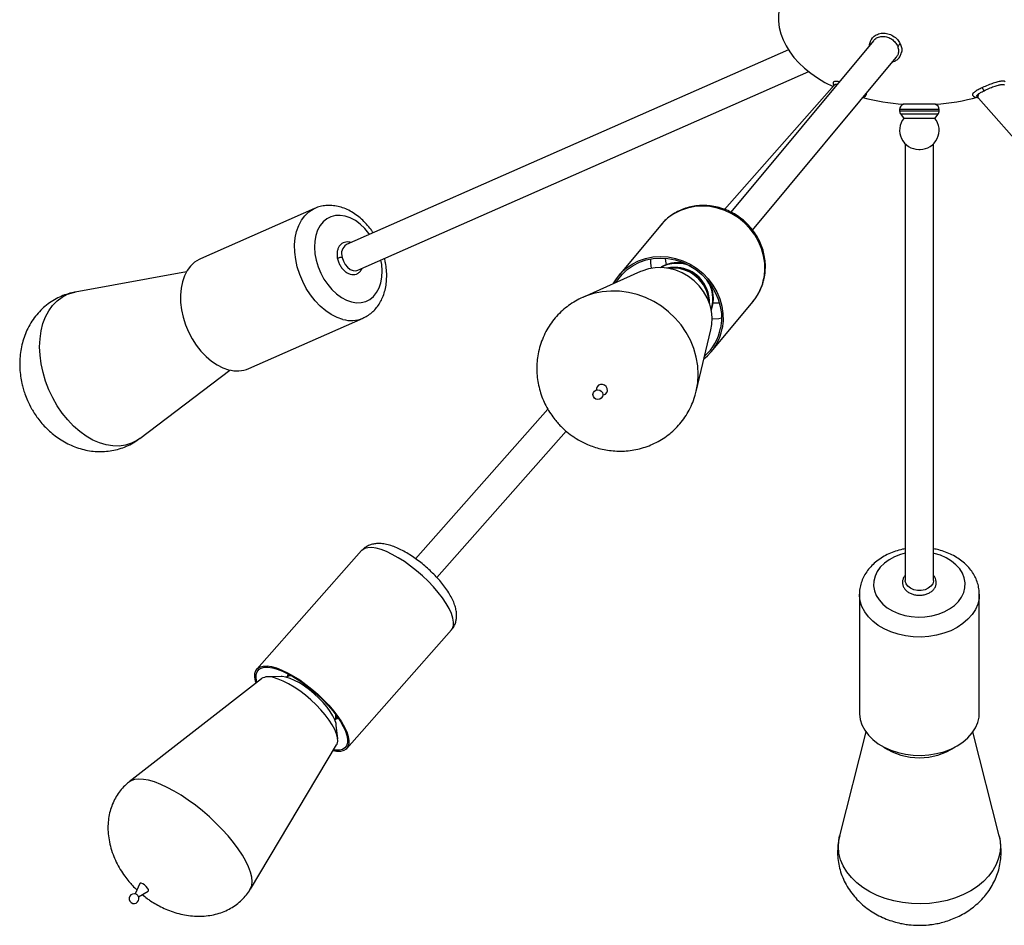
# Model space of a CAD drawing. Header units: millimetres. Extents: x 480 to 865, y 441 to 710.
# Tile 1 of 23: x 485 to 520, y 442 to 474. Entities that reach past the tile are written whole.
import ezdxf

# ---------------------------------------------------------------- set-up
doc = ezdxf.new("R2010")
doc.units = ezdxf.units.MM

msp = doc.modelspace()

# ---------------------------------------------------------------- linework, layer by layer
at = {"color": 7, "linetype": 'Continuous', "lineweight": 25}
for p, q in [((515.062, 472.993), (510.011, 466.908)), ((512.046, 472.672), (496.377, 465.762)), ((510.781, 466.269), (515.871, 472.401)), ((496.78, 464.847), (512.767, 471.897)), ((513.679, 471.423), (509.78, 467.009)), ((518.732, 471.024), (518.783, 470.958)), ((517.171, 470.737), (516.128, 470.737)), ((517.258, 470.737), (517.171, 470.737)), ((518.785, 470.955), (533.931, 453.813)), ((515.993, 470.548), (515.993, 470.504)), ((516.033, 470.384), (516.143, 470.237)), ((517.243, 470.237), (517.353, 470.384)), ((517.393, 470.504), (517.393, 470.548)), ((517.158, 470.237), (516.143, 470.237)), ((517.243, 470.237), (517.158, 470.237)), ((516.193, 469.333), (516.193, 453.845)), ((517.193, 453.845), (517.193, 469.333)), ((516.669, 469.137), (516.717, 469.137)), ((495.249, 467.04), (491.198, 465.254)), ((495.236, 467.035), (495.249, 467.04)), ((507.522, 466.453), (506.04, 464.667)), ((490.706, 464.797), (486.755, 464.074)), ((506.808, 464.802), (504.753, 463.885)), ((508.602, 464.773), (508.587, 464.782)), ((508.954, 464.478), (508.943, 464.491)), ((509.31, 461.953), (510.793, 463.739)), ((492.913, 461.366), (496.964, 463.152)), ((508.779, 460.544), (509.302, 462.733)), ((489.045, 458.881), (492.244, 461.31)), ((505.242, 460.607), (505.242, 460.605)), ((505.465, 460.421), (505.466, 460.421)), ((503.518, 459.922), (498.829, 454.615)), ((499.579, 453.953), (504.165, 459.144)), ((496.914, 454.902), (493.203, 450.702)), ((514.568, 453.355), (514.568, 449.155)), ((518.818, 449.155), (518.818, 453.355)), ((496.388, 447.888), (500.099, 452.088)), ((494.06, 450.434), (493.578, 450.424)), ((494.292, 450.437), (494.242, 450.411)), ((494.309, 450.531), (494.269, 450.425)), ((493.367, 450.36), (488.672, 446.695)), ((495.971, 448.883), (495.991, 448.935)), ((495.982, 448.911), (496.083, 448.964)), ((496.066, 448.225), (496.017, 448.705)), ((514.794, 448.473), (513.864, 444.786)), ((519.521, 444.786), (518.592, 448.473)), ((492.97, 442.897), (496.029, 448.008)), ((489.047, 443.09), (488.883, 442.724)), ((489.004, 442.618), (489.346, 442.825))]:
    msp.add_line(p, q, dxfattribs=at)
at = {"color": 8, "linetype": 'Continuous', "lineweight": 25}
for p, q in [((517.393, 470.548), (515.993, 470.548)), ((515.993, 470.504), (517.393, 470.504)), ((517.353, 470.384), (516.033, 470.384))]:
    msp.add_line(p, q, dxfattribs=at)
at = {"color": 8, "linetype": 'Continuous', "lineweight": 25, "flags": 128}
for points in [[(496.249, 463.107), (496.044, 463.176), (495.84, 463.278), (495.64, 463.412), (495.449, 463.574), (495.269, 463.762), (495.103, 463.972), (494.954, 464.203), (494.825, 464.448), (494.718, 464.704), (494.635, 464.968), (494.577, 465.233), (494.545, 465.496), (494.54, 465.752), (494.561, 465.997), (494.609, 466.227), (494.683, 466.437), (494.781, 466.624), (494.902, 466.785), (495.043, 466.917), (495.202, 467.018), (495.236, 467.035)], [(511.183, 464.571), (511.214, 464.831), (511.21, 465.096), (511.171, 465.361), (511.098, 465.621), (510.991, 465.872), (510.853, 466.11), (510.686, 466.331), (510.493, 466.531), (510.277, 466.705), (510.042, 466.853), (509.792, 466.97), (509.531, 467.056), (509.263, 467.107), (508.994, 467.125), (508.727, 467.107), (508.468, 467.056), (508.221, 466.97), (507.989, 466.853), (507.778, 466.705), (507.59, 466.531), (507.522, 466.453)], [(497.197, 466.124), (497.176, 466.152), (497.026, 466.329), (496.864, 466.483), (496.692, 466.608), (496.514, 466.703), (496.335, 466.766), (496.158, 466.794), (495.988, 466.788), (495.828, 466.748), (495.681, 466.674), (495.552, 466.568), (495.442, 466.432), (495.355, 466.27), (495.293, 466.085), (495.255, 465.881), (495.245, 465.663), (495.261, 465.436), (495.304, 465.205), (495.372, 464.974), (495.464, 464.749), (495.578, 464.536), (495.711, 464.338), (495.861, 464.161), (496.024, 464.007), (496.196, 463.882), (496.373, 463.787), (496.553, 463.724), (496.553, 463.724)], [(496.553, 463.724), (496.729, 463.695), (496.9, 463.701), (497.06, 463.742), (497.206, 463.816), (497.336, 463.922), (497.445, 464.058), (497.532, 464.22), (497.595, 464.405), (497.632, 464.608), (497.642, 464.826), (497.626, 465.054), (497.6, 465.209)], [(507.157, 465.249), (507.163, 465.096), (507.185, 464.918)], [(507.721, 465.05), (507.702, 465.169), (507.694, 465.274)], [(489.045, 458.881), (488.943, 458.811), (488.749, 458.711), (488.541, 458.645), (488.322, 458.613), (488.094, 458.615), (487.859, 458.651), (487.622, 458.722), (487.384, 458.826), (487.15, 458.961), (486.921, 459.127), (486.701, 459.32), (486.493, 459.539), (486.299, 459.781), (486.121, 460.043), (485.963, 460.321), (485.825, 460.612), (485.709, 460.913), (485.618, 461.219), (485.552, 461.526), (485.511, 461.832), (485.498, 462.131), (485.511, 462.421), (485.55, 462.697), (485.616, 462.956), (485.706, 463.196), (485.821, 463.412), (485.958, 463.602), (486.116, 463.764), (486.293, 463.895), (486.487, 463.995), (486.695, 464.061), (486.755, 464.074)], [(508.782, 460.557), (508.833, 460.85), (508.85, 461.155), (508.832, 461.462), (508.779, 461.769), (508.693, 462.07), (508.573, 462.363), (508.421, 462.643), (508.24, 462.907), (508.032, 463.152), (507.799, 463.374), (507.544, 463.572), (507.271, 463.741), (506.982, 463.881), (506.682, 463.989), (506.374, 464.064), (506.062, 464.105), (505.75, 464.112), (505.442, 464.085), (505.142, 464.023), (504.854, 463.928), (504.752, 463.885)], [(509.602, 463.69), (509.566, 463.685), (509.377, 463.676)], [(509.346, 463.125), (509.576, 463.142), (509.676, 463.157)], [(500.17, 452.246), (500.175, 452.37), (500.15, 452.512), (500.098, 452.671), (500.018, 452.845), (499.913, 453.029), (499.783, 453.222), (499.632, 453.419), (499.461, 453.618), (499.274, 453.814), (499.074, 454.005), (498.864, 454.187), (498.648, 454.357), (498.43, 454.513), (498.213, 454.651), (498.001, 454.77), (497.797, 454.866), (497.606, 454.939), (497.43, 454.988), (497.273, 455.01), (497.136, 455.007), (497.023, 454.978), (496.936, 454.924), (496.914, 454.902)], [(516.193, 454.809), (516.028, 454.764), (515.814, 454.681), (515.62, 454.577), (515.45, 454.453), (515.308, 454.312), (515.197, 454.158), (515.119, 453.994), (515.076, 453.823), (515.07, 453.65), (515.099, 453.477), (515.164, 453.31), (515.264, 453.152), (515.395, 453.006), (515.555, 452.876), (515.741, 452.764), (515.948, 452.673), (516.172, 452.605), (516.407, 452.562), (516.648, 452.545), (516.891, 452.553), (517.129, 452.587), (517.358, 452.646), (517.358, 452.646)], [(517.358, 452.646), (517.571, 452.728), (517.765, 452.833), (517.935, 452.957), (518.077, 453.097), (518.189, 453.251), (518.267, 453.416), (518.309, 453.586), (518.316, 453.76), (518.286, 453.932), (518.221, 454.099), (518.122, 454.257), (517.99, 454.403), (517.83, 454.533), (517.644, 454.645), (517.438, 454.736), (517.214, 454.804), (517.193, 454.809)], [(517.562, 451.97), (517.302, 451.901), (517.031, 451.856), (516.754, 451.838), (516.476, 451.845), (516.202, 451.878), (515.936, 451.936), (515.684, 452.019), (515.448, 452.125), (515.234, 452.251), (515.045, 452.397), (514.884, 452.558), (514.754, 452.734), (514.657, 452.92), (514.595, 453.113), (514.569, 453.311), (514.568, 453.358)], [(518.818, 453.357), (518.807, 453.2), (518.76, 453.004), (518.679, 452.815), (518.563, 452.634), (518.415, 452.466), (518.238, 452.313), (518.034, 452.178), (517.808, 452.063), (517.562, 451.97)], [(500.099, 452.088), (500.138, 452.144), (500.17, 452.246)], [(494.371, 450.498), (494.303, 450.463), (494.272, 450.426)], [(489.363, 446.754), (489.175, 446.789), (489.006, 446.797), (488.86, 446.78), (488.739, 446.737), (488.672, 446.695)], [(492.97, 442.898), (492.979, 442.913), (493.021, 443.028), (493.034, 443.165), (493.019, 443.322), (492.976, 443.496), (492.906, 443.686), (492.808, 443.89), (492.685, 444.104), (492.538, 444.327), (492.369, 444.554), (492.179, 444.784), (491.972, 445.014), (491.75, 445.24), (491.516, 445.46), (491.273, 445.671), (491.023, 445.87), (490.77, 446.055), (490.517, 446.224), (490.267, 446.374), (490.024, 446.503), (489.791, 446.611), (489.569, 446.695), (489.363, 446.754)], [(519.566, 444.451), (519.553, 444.221), (519.503, 443.993), (519.418, 443.771), (519.299, 443.557), (519.147, 443.354), (518.964, 443.165), (518.753, 442.991), (518.515, 442.836), (518.255, 442.7), (517.975, 442.586), (517.679, 442.495), (517.37, 442.428), (517.054, 442.386), (516.732, 442.37), (516.41, 442.38), (516.092, 442.416), (515.781, 442.476), (515.481, 442.561), (515.197, 442.67), (514.932, 442.801), (514.688, 442.952), (514.47, 443.121), (514.28, 443.307), (514.121, 443.507), (513.993, 443.718), (513.9, 443.939), (513.841, 444.165), (513.819, 444.395), (513.833, 444.625), (513.864, 444.786)]]:
    msp.add_lwpolyline(points, dxfattribs=at)
at = {"color": 7, "linetype": 'Continuous', "lineweight": 25, "flags": 128}
for points in [[(491.198, 465.254), (491.152, 465.232), (490.992, 465.131), (490.851, 464.999), (490.731, 464.838), (490.633, 464.651), (490.559, 464.44), (490.511, 464.211), (490.489, 463.966), (490.495, 463.71), (490.527, 463.447), (490.585, 463.181), (490.668, 462.918), (490.775, 462.662), (490.904, 462.416), (491.053, 462.186), (491.218, 461.975), (491.399, 461.787), (491.59, 461.625), (491.789, 461.492), (491.993, 461.39), (492.198, 461.321)], [(496.225, 465.304), (496.267, 465.176), (496.331, 465.056), (496.414, 464.956), (496.51, 464.881), (496.61, 464.837), (496.708, 464.828), (496.78, 464.847)], [(505.84, 464.37), (505.947, 464.545), (506.108, 464.744), (506.296, 464.919), (506.507, 465.067), (506.738, 465.184), (506.986, 465.269), (507.245, 465.321), (507.511, 465.339), (507.781, 465.321), (508.048, 465.269), (508.309, 465.184), (508.56, 465.067), (508.795, 464.919), (509.011, 464.744), (509.204, 464.545), (509.371, 464.324), (509.509, 464.086), (509.615, 463.835), (509.689, 463.575), (509.728, 463.31), (509.731, 463.045), (509.7, 462.785)], [(505.932, 464.411), (505.996, 464.51), (506.152, 464.704), (506.335, 464.874), (506.54, 465.017), (506.765, 465.131), (507.005, 465.214), (507.257, 465.264), (507.516, 465.281), (507.778, 465.264), (508.038, 465.214), (508.291, 465.131), (508.535, 465.017), (508.763, 464.874), (508.973, 464.704), (509.161, 464.51), (509.323, 464.296), (509.457, 464.064), (509.561, 463.82), (509.632, 463.567), (509.67, 463.31), (509.673, 463.053), (509.643, 462.8)], [(509.302, 462.733), (509.335, 462.922), (509.345, 463.163), (509.319, 463.405), (509.26, 463.645), (509.166, 463.876), (509.042, 464.094), (508.888, 464.295), (508.708, 464.474), (508.507, 464.628), (508.287, 464.755), (508.054, 464.85), (507.812, 464.913), (507.566, 464.942), (507.321, 464.936), (507.083, 464.896), (506.855, 464.822), (506.808, 464.802)], [(505.466, 460.421), (505.49, 460.424), (505.558, 460.453), (505.607, 460.507), (505.63, 460.576), (505.623, 460.651), (505.588, 460.72), (505.53, 460.773), (505.458, 460.801), (505.382, 460.801), (505.314, 460.772), (505.265, 460.718), (505.242, 460.649), (505.242, 460.607)], [(517.193, 453.845), (517.192, 453.82), (517.164, 453.725), (517.101, 453.639), (517.008, 453.568), (516.892, 453.517), (516.761, 453.491), (516.625, 453.491), (516.494, 453.517), (516.377, 453.568), (516.284, 453.639), (516.222, 453.725), (516.194, 453.82), (516.193, 453.845)], [(493.172, 450.208), (493.152, 450.277), (493.128, 450.42), (493.132, 450.543), (493.165, 450.645), (493.225, 450.724), (493.313, 450.778), (493.426, 450.807), (493.562, 450.81), (493.719, 450.788), (493.895, 450.739), (494.086, 450.666), (494.29, 450.57), (494.502, 450.451), (494.719, 450.313), (494.937, 450.157), (495.153, 449.987), (495.363, 449.805), (495.563, 449.614), (495.75, 449.418), (495.921, 449.219), (496.072, 449.022), (496.202, 448.829), (496.307, 448.645), (496.387, 448.471), (496.439, 448.312), (496.464, 448.17), (496.459, 448.046), (496.459, 448.046)], [(493.203, 450.232), (493.198, 450.249), (493.175, 450.388), (493.179, 450.508), (493.211, 450.607), (493.269, 450.683), (493.355, 450.736), (493.464, 450.765), (493.597, 450.768), (493.75, 450.745), (493.921, 450.698), (494.106, 450.627), (494.304, 450.534), (494.51, 450.419), (494.721, 450.284), (494.933, 450.133), (495.143, 449.968), (495.347, 449.791), (495.542, 449.605), (495.723, 449.414), (495.889, 449.221), (496.036, 449.03), (496.162, 448.843), (496.265, 448.663), (496.342, 448.495), (496.393, 448.34), (496.417, 448.201), (496.412, 448.082), (496.412, 448.082)], [(496.029, 448.008), (496.046, 448.042), (496.068, 448.142), (496.061, 448.262), (496.026, 448.4), (495.964, 448.553), (495.875, 448.719), (495.761, 448.893), (495.626, 449.073), (495.471, 449.255), (495.299, 449.434), (495.115, 449.607), (494.922, 449.772), (494.723, 449.923), (494.524, 450.059), (494.327, 450.177), (494.138, 450.274), (493.959, 450.348), (493.795, 450.397)], [(494.231, 450.413), (494.102, 450.433), (494.06, 450.434)], [(496.017, 448.705), (496.007, 448.769), (495.966, 448.897), (495.898, 449.039), (495.805, 449.192), (495.688, 449.35), (495.552, 449.511), (495.4, 449.67), (495.235, 449.823), (495.062, 449.966), (494.885, 450.095), (494.709, 450.207), (494.538, 450.299), (494.378, 450.368), (494.231, 450.413)], [(514.568, 449.155), (514.569, 449.111), (514.595, 448.913), (514.657, 448.72), (514.754, 448.534), (514.884, 448.358), (515.045, 448.197), (515.234, 448.051), (515.448, 447.925), (515.684, 447.819), (515.936, 447.736), (516.202, 447.678), (516.476, 447.645), (516.754, 447.638), (517.031, 447.656), (517.302, 447.701), (517.562, 447.77)], [(517.562, 447.77), (517.808, 447.863), (518.034, 447.978), (518.238, 448.113), (518.415, 448.266), (518.563, 448.434), (518.679, 448.615), (518.76, 448.804), (518.807, 449), (518.818, 449.155)], [(496.459, 448.046), (496.427, 447.944), (496.366, 447.865), (496.279, 447.811), (496.166, 447.782), (496.029, 447.779), (495.902, 447.796)], [(496.412, 448.082), (496.381, 447.982), (496.322, 447.906), (496.237, 447.853), (496.127, 447.825), (495.995, 447.822), (495.922, 447.829)], [(519.521, 444.786), (519.544, 444.68), (519.566, 444.451)], [(489.103, 443.104), (489.063, 443.105), (489.047, 443.09)], [(489.346, 442.825), (489.359, 442.843), (489.354, 442.883), (489.325, 442.934), (489.278, 442.99), (489.219, 443.042), (489.158, 443.082), (489.103, 443.104)]]:
    msp.add_lwpolyline(points, dxfattribs=at)
at = {"color": 7, "linetype": 'Continuous', "lineweight": 25}
msp.add_circle((505.292, 460.439), 0.173, dxfattribs=at)
for centre, radius, start, end in [((515.691, 473.055), 0.357, 310.3044, 332.4814), ((519.174, 471.398), 0.259, 195.6782, 223.9341), ((516.193, 470.548), 0.2, 108.9656, 180), ((517.193, 470.548), 0.2, 0, 71.0344), ((516.193, 470.504), 0.2, 180, 216.8699), ((517.193, 470.504), 0.2, 323.1301, 0), ((516.669, 469.813), 0.676, 141.0834, 270), ((516.717, 469.813), 0.676, 270, 38.9166), ((496.591, 465.437), 0.389, 123.3853, 199.9006), ((507.96, 463.653), 1.294, 0.4296, 100.184), ((507.992, 463.692), 1.242, 40.054, 60.5596), ((507.905, 463.119), 1.826, 309.0469, 349.4508), ((507.898, 463.125), 1.775, 311.7064, 349.4469), ((492.492, 462.363), 1.083, 254.2473, 292.8792), ((493.62, 449.927), 0.502, 69.5874, 120.2659), ((516.693, 449.834), 2.282, 236.3867, 303.6133), ((488.842, 442.556), 0.173, 65.2107, 318.5387), ((488.835, 442.548), 0.184, 32.8398, 64.2376), ((488.842, 442.556), 0.173, 318.5387, 31.8667)]:
    msp.add_arc(centre, radius, start, end, dxfattribs=at)
at = {"color": 8, "linetype": 'Continuous', "lineweight": 25}
for centre, radius, start, end in [((496.2, 465.095), 0.211, 83.0688, 131.4355), ((508.099, 463.911), 1.183, 65.7829, 119.165), ((507.939, 463.628), 1.3, 3.6522, 96.9614), ((508.029, 463.736), 1.212, 10.0226, 90.5909), ((508.182, 463.836), 1.188, 341.579, 34.7003), ((509.378, 464.909), 1.836, 320.4008, 349.3887), ((496.543, 464.15), 1.084, 254.2543, 292.5944), ((494.411, 450.17), 0.292, 84.8154, 114.1499), ((495.877, 449.043), 0.166, 309.5626, 352.5484), ((495.716, 449.021), 0.288, 342.7223, 12.467)]:
    msp.add_arc(centre, radius, start, end, dxfattribs=at)
at = {"color": 7, "linetype": 'Continuous', "lineweight": 25}
for centre, major_axis, ratio, start_param, end_param in [((516.693, 473.817), (5, 0), 0.62, 2.89255, 4.053059), ((515.483, 472.717), (0.403, -0.297), 0.91058, 6.230182, 6.266846), ((516.693, 473.817), (-5, 0), 0.62, 1.684038, 1.996072), ((519.17, 471.275), (0.386, 0.318), 0.344707, 2.45114, 3.153227), ((516.693, 473.817), (5, 0), 0.62, 4.299992, 4.599147)]:
    msp.add_ellipse(centre, major_axis=major_axis, ratio=ratio, start_param=start_param, end_param=end_param, dxfattribs=at)
for points, knots in [([(514.99, 473.031), (515.001, 473.051), (515.037, 473.121), (515.158, 473.206), (515.333, 473.265), (515.529, 473.26), (515.72, 473.194), (515.882, 473.078), (515.97, 472.964), (516.003, 472.901), (516.008, 472.89)], [0, 0, 0, 0, 0.061228, 0.211, 0.363757, 0.516188, 0.665944, 0.82447, 0.969852, 1, 1, 1, 1]), ([(515.066, 472.99), (515.073, 473), (515.106, 473.051), (515.209, 473.111), (515.361, 473.151), (515.527, 473.137), (515.684, 473.073), (515.816, 472.967), (515.89, 472.863), (515.916, 472.799), (515.923, 472.783)], [0, 0, 0, 0, 0.0388673, 0.1913028, 0.3427796, 0.4939126, 0.6450218, 0.7963523, 0.9479002, 1, 1, 1, 1]), ([(515.011, 473.064), (514.985, 473.029), (514.929, 472.954), (514.919, 472.863), (514.914, 472.814)], [0, 0, 0, 0, 0.465535, 1, 1, 1, 1]), ([(515.923, 472.783), (515.935, 472.737), (515.96, 472.647), (515.944, 472.518), (515.902, 472.448), (515.881, 472.414)], [0, 0, 0, 0, 0.340963, 0.681733, 1, 1, 1, 1]), ([(516.008, 472.89), (516.026, 472.846), (516.066, 472.744), (516.08, 472.626), (516.055, 472.569), (516.052, 472.562)], [0, 0, 0, 0, 0.401093, 0.921722, 1, 1, 1, 1]), ([(515.732, 472.234), (515.762, 472.244), (515.834, 472.268), (515.932, 472.338), (516.017, 472.437), (516.039, 472.523), (516.049, 472.562)], [0, 0, 0, 0, 0.187562, 0.446191, 0.744941, 1, 1, 1, 1]), ([(513.649, 471.533), (513.646, 471.524), (513.637, 471.506), (513.634, 471.465), (513.639, 471.431), (513.66, 471.407), (513.663, 471.404)], [0, 0, 0, 0, 0.158818, 0.366617, 0.927097, 1, 1, 1, 1]), ([(513.649, 471.53), (513.661, 471.54), (513.685, 471.56), (513.766, 471.56), (513.836, 471.544), (513.856, 471.54)], [0, 0, 0, 0, 0.419272, 0.835968, 1, 1, 1, 1]), ([(513.77, 471.437), (513.742, 471.438), (513.697, 471.44), (513.687, 471.424), (513.684, 471.419)], [0, 0, 0, 0, 0.62429, 1, 1, 1, 1]), ([(519.73, 471.528), (519.725, 471.537), (519.713, 471.559), (519.623, 471.559), (519.485, 471.535), (519.314, 471.485), (519.118, 471.414), (518.992, 471.358), (518.925, 471.328)], [0, 0, 0, 0, 0.126623, 0.295711, 0.462184, 0.630088, 0.804437, 1, 1, 1, 1]), ([(518.988, 471.219), (519.043, 471.245), (519.153, 471.297), (519.334, 471.368), (519.495, 471.418), (519.616, 471.44), (519.688, 471.44), (519.698, 471.424), (519.702, 471.419)], [0, 0, 0, 0, 0.19588, 0.392121, 0.574607, 0.745512, 0.908895, 1, 1, 1, 1]), ([(514.706, 470.998), (514.712, 470.998), (514.743, 471.001), (514.785, 471.03), (514.802, 471.065), (514.812, 471.083)], [0, 0, 0, 0, 0.0922251, 0.5113311, 1, 1, 1, 1]), ([(514.8, 471.111), (514.802, 471.109), (514.817, 471.095), (514.808, 471.088), (514.801, 471.083)], [0, 0, 0, 0, 0.162327, 1, 1, 1, 1]), ([(518.574, 471.083), (518.579, 471.07), (518.588, 471.044), (518.625, 471.009), (518.676, 470.985), (518.729, 470.991), (518.756, 470.993)], [0, 0, 0, 0, 0.1664539, 0.333936, 0.6667768, 1, 1, 1, 1]), ([(518.925, 471.328), (518.872, 471.302), (518.765, 471.25), (518.645, 471.174), (518.574, 471.114), (518.58, 471.092), (518.582, 471.083)], [0, 0, 0, 0, 0.2588464, 0.517898, 0.8076678, 1, 1, 1, 1]), ([(518.737, 471.028), (518.733, 471.03), (518.719, 471.04), (518.743, 471.07), (518.785, 471.101), (518.803, 471.114)], [0, 0, 0, 0, 0.179791, 0.644898, 1, 1, 1, 1]), ([(518.803, 471.114), (518.804, 471.115), (518.836, 471.136), (518.895, 471.171), (518.965, 471.207), (518.988, 471.219)], [0, 0, 0, 0, 0.022833, 0.687666, 1, 1, 1, 1]), ([(497.323, 466.179), (497.298, 466.217), (497.226, 466.327), (497.087, 466.491), (496.909, 466.67), (496.716, 466.824), (496.511, 466.952), (496.298, 467.051), (496.08, 467.117), (495.863, 467.149), (495.649, 467.149), (495.446, 467.112), (495.307, 467.071), (495.24, 467.035), (495.233, 467.031)], [0, 0, 0, 0, 0.0495553, 0.1453262, 0.241522, 0.3381383, 0.4349561, 0.5314665, 0.6269801, 0.7207654, 0.8123341, 0.9016403, 0.9890761, 1, 1, 1, 1]), ([(511.197, 464.601), (511.205, 464.65), (511.227, 464.781), (511.237, 464.997), (511.219, 465.248), (511.17, 465.496), (511.091, 465.738), (510.983, 465.971), (510.848, 466.191), (510.687, 466.396), (510.503, 466.581), (510.299, 466.744), (510.078, 466.882), (509.842, 466.993), (509.596, 467.076), (509.344, 467.129), (509.088, 467.152), (508.833, 467.143), (508.584, 467.103), (508.343, 467.033), (508.115, 466.934), (507.902, 466.807), (507.71, 466.654), (507.578, 466.526), (507.518, 466.445), (507.506, 466.429)], [0, 0, 0, 0, 0.0274764, 0.0728066, 0.1182171, 0.163753, 0.2094142, 0.2551928, 0.301076, 0.347048, 0.3930922, 0.4391915, 0.4853274, 0.5314769, 0.5776195, 0.6237324, 0.6697905, 0.7157676, 0.7616387, 0.8073832, 0.8529884, 0.8984524, 0.9437861, 0.9890128, 1, 1, 1, 1]), ([(496.527, 465.828), (496.505, 465.836), (496.449, 465.855), (496.357, 465.853), (496.258, 465.825), (496.172, 465.765), (496.106, 465.683), (496.062, 465.581), (496.04, 465.463), (496.042, 465.351), (496.055, 465.28), (496.06, 465.253)], [0, 0, 0, 0, 0.077569, 0.19221, 0.314693, 0.433365, 0.551021, 0.67107, 0.795071, 0.921954, 1, 1, 1, 1]), ([(496.06, 465.253), (496.066, 465.229), (496.083, 465.161), (496.129, 465.052), (496.202, 464.935), (496.292, 464.834), (496.395, 464.757), (496.507, 464.708), (496.621, 464.692), (496.728, 464.71), (496.82, 464.759), (496.891, 464.829), (496.92, 464.888), (496.934, 464.915)], [0, 0, 0, 0, 0.052889, 0.150858, 0.249193, 0.348044, 0.44767, 0.547831, 0.646825, 0.74235, 0.834046, 0.924099, 1, 1, 1, 1]), ([(496.956, 463.153), (496.98, 463.162), (497.066, 463.195), (497.199, 463.283), (497.35, 463.411), (497.482, 463.564), (497.594, 463.738), (497.683, 463.933), (497.75, 464.145), (497.792, 464.373), (497.809, 464.613), (497.8, 464.86), (497.773, 465.079), (497.739, 465.213), (497.727, 465.264)], [0, 0, 0, 0, 0.03389, 0.12034, 0.206549, 0.293329, 0.381401, 0.471237, 0.562967, 0.656368, 0.750972, 0.84626, 0.941789, 1, 1, 1, 1]), ([(508.41, 465.07), (508.385, 465.078), (508.299, 465.103), (508.144, 465.116), (507.953, 465.109), (507.768, 465.068), (507.613, 465.011), (507.528, 464.956), (507.496, 464.935)], [0, 0, 0, 0, 0.077359, 0.277145, 0.476767, 0.676147, 0.875216, 1, 1, 1, 1]), ([(509.301, 463.422), (509.311, 463.443), (509.346, 463.52), (509.378, 463.665), (509.394, 463.852), (509.376, 464.041), (509.335, 464.217), (509.286, 464.324), (509.264, 464.371)], [0, 0, 0, 0, 0.072705, 0.265099, 0.457681, 0.650529, 0.843673, 1, 1, 1, 1]), ([(510.788, 463.737), (510.8, 463.751), (510.868, 463.825), (510.966, 463.978), (511.079, 464.195), (511.154, 464.405), (511.185, 464.543), (511.197, 464.601)], [0, 0, 0, 0, 0.057915, 0.311019, 0.563967, 0.81698, 1, 1, 1, 1]), ([(486.757, 464.071), (486.738, 464.069), (486.632, 464.054), (486.444, 463.997), (486.195, 463.9), (485.959, 463.771), (485.736, 463.615), (485.531, 463.43), (485.346, 463.219), (485.182, 462.982), (485.048, 462.73), (484.943, 462.469), (484.866, 462.203), (484.814, 461.928), (484.79, 461.646), (484.791, 461.365), (484.817, 461.093), (484.86, 460.856), (484.912, 460.651), (484.976, 460.447), (485.033, 460.308), (485.067, 460.228)], [0, 0, 0, 0, 0.011476, 0.067308, 0.123329, 0.179711, 0.236607, 0.294214, 0.352768, 0.41253, 0.473799, 0.530152, 0.587174, 0.644772, 0.702744, 0.760659, 0.817478, 0.869707, 0.908099, 0.946859, 1, 1, 1, 1]), ([(504.752, 463.885), (504.751, 463.884), (504.661, 463.849), (504.493, 463.756), (504.252, 463.602), (504.029, 463.421), (503.823, 463.215), (503.64, 462.987), (503.48, 462.738), (503.347, 462.469), (503.242, 462.184), (503.171, 461.895), (503.132, 461.608), (503.122, 461.327), (503.14, 461.046), (503.185, 460.768), (503.257, 460.496), (503.355, 460.233), (503.475, 459.985), (503.613, 459.757), (503.751, 459.568), (503.885, 459.411), (504.025, 459.264), (504.133, 459.17), (504.195, 459.117)], [0, 0, 0, 0, 0.001063, 0.050465, 0.100298, 0.150562, 0.20127, 0.252453, 0.304156, 0.356433, 0.409369, 0.463073, 0.511935, 0.560861, 0.609826, 0.658784, 0.707651, 0.756261, 0.804271, 0.85082, 0.894737, 0.925649, 0.957582, 1, 1, 1, 1]), ([(504.195, 459.117), (504.275, 459.054), (504.388, 458.965), (504.569, 458.85), (504.731, 458.758), (504.932, 458.664), (505.151, 458.58), (505.388, 458.512), (505.638, 458.462), (505.898, 458.434), (506.166, 458.429), (506.437, 458.45), (506.708, 458.498), (506.976, 458.573), (507.237, 458.675), (507.489, 458.804), (507.729, 458.959), (507.953, 459.14), (508.158, 459.346), (508.342, 459.574), (508.502, 459.824), (508.634, 460.092), (508.728, 460.339), (508.764, 460.498), (508.778, 460.559)], [0, 0, 0, 0, 0.052776, 0.074669, 0.110987, 0.148869, 0.18964, 0.232324, 0.276518, 0.321896, 0.368227, 0.415339, 0.463103, 0.511427, 0.560245, 0.609516, 0.659219, 0.70935, 0.759924, 0.810972, 0.862539, 0.914678, 0.967474, 1, 1, 1, 1]), ([(485.067, 460.228), (485.113, 460.13), (485.178, 459.992), (485.294, 459.799), (485.401, 459.638), (485.542, 459.455), (485.705, 459.274), (485.89, 459.099), (486.095, 458.936), (486.318, 458.789), (486.556, 458.662), (486.806, 458.559), (487.065, 458.481), (487.33, 458.432), (487.598, 458.411), (487.865, 458.42), (488.129, 458.459), (488.387, 458.528), (488.635, 458.627), (488.858, 458.745), (488.988, 458.842), (489.047, 458.886)], [0, 0, 0, 0, 0.0659846, 0.0928878, 0.137589, 0.1841804, 0.2342299, 0.2864703, 0.3402917, 0.3951743, 0.4507133, 0.5065987, 0.562606, 0.6185906, 0.6744807, 0.7302703, 0.7860102, 0.8418001, 0.8977791, 0.9541186, 1, 1, 1, 1]), ([(500.272, 452.459), (500.277, 452.5), (500.288, 452.591), (500.277, 452.737), (500.243, 452.899), (500.181, 453.076), (500.091, 453.264), (499.975, 453.458), (499.839, 453.65), (499.686, 453.838), (499.52, 454.021), (499.343, 454.196), (499.156, 454.364), (498.962, 454.521), (498.764, 454.666), (498.562, 454.796), (498.36, 454.911), (498.157, 455.008), (497.953, 455.085), (497.756, 455.136), (497.574, 455.158), (497.41, 455.153), (497.261, 455.124), (497.125, 455.07), (497.007, 454.997), (496.946, 454.932), (496.918, 454.902)], [0, 0, 0, 0, 0.0286876, 0.0647968, 0.1042829, 0.1485218, 0.196283, 0.2440543, 0.2905539, 0.3359844, 0.3807031, 0.4249998, 0.4690996, 0.5131934, 0.5574145, 0.6019556, 0.6470649, 0.6930803, 0.740479, 0.7898564, 0.8336371, 0.8724416, 0.9076516, 0.9407225, 0.9726629, 1, 1, 1, 1]), ([(516.193, 454.966), (516.159, 454.961), (516.04, 454.942), (515.843, 454.883), (515.606, 454.791), (515.385, 454.674), (515.184, 454.537), (515.005, 454.378), (514.854, 454.203), (514.732, 454.013), (514.642, 453.813), (514.588, 453.608), (514.565, 453.455), (514.57, 453.372), (514.57, 453.359)], [0, 0, 0, 0, 0.037533, 0.133763, 0.230296, 0.327097, 0.423934, 0.520439, 0.616104, 0.710401, 0.802956, 0.893699, 0.982881, 1, 1, 1, 1]), ([(518.815, 453.358), (518.816, 453.372), (518.821, 453.453), (518.798, 453.603), (518.747, 453.802), (518.663, 453.993), (518.552, 454.174), (518.413, 454.343), (518.249, 454.498), (518.061, 454.636), (517.851, 454.756), (517.623, 454.854), (517.403, 454.927), (517.256, 454.955), (517.193, 454.967)], [0, 0, 0, 0, 0.017595, 0.105409, 0.192954, 0.280848, 0.369681, 0.459857, 0.551536, 0.644612, 0.738787, 0.833687, 0.928984, 1, 1, 1, 1]), ([(516.193, 454.024), (516.184, 454.015), (516.146, 453.977), (516.109, 453.896), (516.087, 453.787), (516.1, 453.679), (516.144, 453.58), (516.214, 453.491), (516.309, 453.417), (516.424, 453.361), (516.555, 453.326), (516.693, 453.314), (516.832, 453.326), (516.964, 453.362), (517.083, 453.421), (517.181, 453.5), (517.252, 453.596), (517.291, 453.703), (517.296, 453.813), (517.267, 453.917), (517.231, 453.989), (517.198, 454.02), (517.193, 454.026)], [0, 0, 0, 0, 0.0172088, 0.0725144, 0.1261319, 0.1781844, 0.2296573, 0.2816605, 0.3349574, 0.3894202, 0.4445037, 0.499785, 0.5552139, 0.6108719, 0.6668466, 0.723071, 0.7789537, 0.8335422, 0.8863408, 0.9380261, 0.9895948, 1, 1, 1, 1]), ([(500.097, 452.092), (500.119, 452.116), (500.174, 452.178), (500.232, 452.297), (500.261, 452.397), (500.271, 452.452), (500.272, 452.459)], [0, 0, 0, 0, 0.234856, 0.585003, 0.94342, 1, 1, 1, 1]), ([(488.677, 446.694), (488.638, 446.664), (488.534, 446.585), (488.389, 446.429), (488.241, 446.233), (488.12, 446.016), (488.026, 445.782), (487.959, 445.533), (487.922, 445.27), (487.916, 444.994), (487.942, 444.709), (488.001, 444.415), (488.092, 444.128), (488.212, 443.851), (488.352, 443.593), (488.505, 443.363), (488.654, 443.174), (488.795, 443.011), (488.895, 442.917), (488.947, 442.868)], [0, 0, 0, 0, 0.033947, 0.090668, 0.147504, 0.204797, 0.262929, 0.32232, 0.383371, 0.446462, 0.511968, 0.580307, 0.652053, 0.718716, 0.786312, 0.853115, 0.906571, 0.950849, 1, 1, 1, 1]), ([(513.867, 444.787), (513.861, 444.764), (513.829, 444.655), (513.801, 444.452), (513.787, 444.182), (513.807, 443.91), (513.858, 443.64), (513.942, 443.373), (514.058, 443.113), (514.206, 442.863), (514.38, 442.635), (514.574, 442.429), (514.784, 442.248), (515.012, 442.086), (515.257, 441.947), (515.513, 441.831), (515.771, 441.741), (516.008, 441.681), (516.219, 441.644), (516.44, 441.617), (516.597, 441.613), (516.693, 441.61)], [0, 0, 0, 0, 0.014682, 0.070297, 0.126145, 0.182369, 0.239106, 0.296526, 0.354841, 0.414289, 0.475149, 0.530847, 0.587097, 0.643814, 0.700817, 0.757726, 0.813646, 0.865753, 0.905298, 0.942629, 1, 1, 1, 1]), ([(516.693, 441.61), (516.801, 441.613), (516.952, 441.617), (517.175, 441.645), (517.364, 441.678), (517.587, 441.734), (517.817, 441.81), (518.05, 441.909), (518.281, 442.03), (518.504, 442.175), (518.715, 442.341), (518.91, 442.529), (519.086, 442.735), (519.239, 442.958), (519.368, 443.196), (519.469, 443.446), (519.542, 443.705), (519.585, 443.972), (519.598, 444.242), (519.576, 444.514), (519.549, 444.698), (519.52, 444.789), (519.519, 444.792)], [0, 0, 0, 0, 0.0648819, 0.0912355, 0.1350269, 0.1806404, 0.2296315, 0.2807785, 0.3335113, 0.3873487, 0.44192, 0.496941, 0.5522035, 0.6075686, 0.6629611, 0.7183628, 0.7738064, 0.8293686, 0.8851628, 0.941333, 0.9980162, 1, 1, 1, 1]), ([(489.138, 442.699), (489.195, 442.652), (489.287, 442.575), (489.452, 442.462), (489.631, 442.351), (489.855, 442.234), (490.1, 442.129), (490.363, 442.041), (490.638, 441.976), (490.918, 441.938), (491.197, 441.928), (491.469, 441.948), (491.732, 441.997), (491.981, 442.074), (492.214, 442.179), (492.428, 442.309), (492.621, 442.462), (492.79, 442.64), (492.907, 442.787), (492.957, 442.88), (492.968, 442.901)], [0, 0, 0, 0, 0.049968, 0.082264, 0.136344, 0.193386, 0.254786, 0.318546, 0.383342, 0.448117, 0.512136, 0.574962, 0.636393, 0.696419, 0.755174, 0.812906, 0.869946, 0.92668, 0.98353, 1, 1, 1, 1])]:
    msp.add_open_spline(points, degree=3, knots=knots, dxfattribs=at)

doc.saveas('drawing.dxf')
